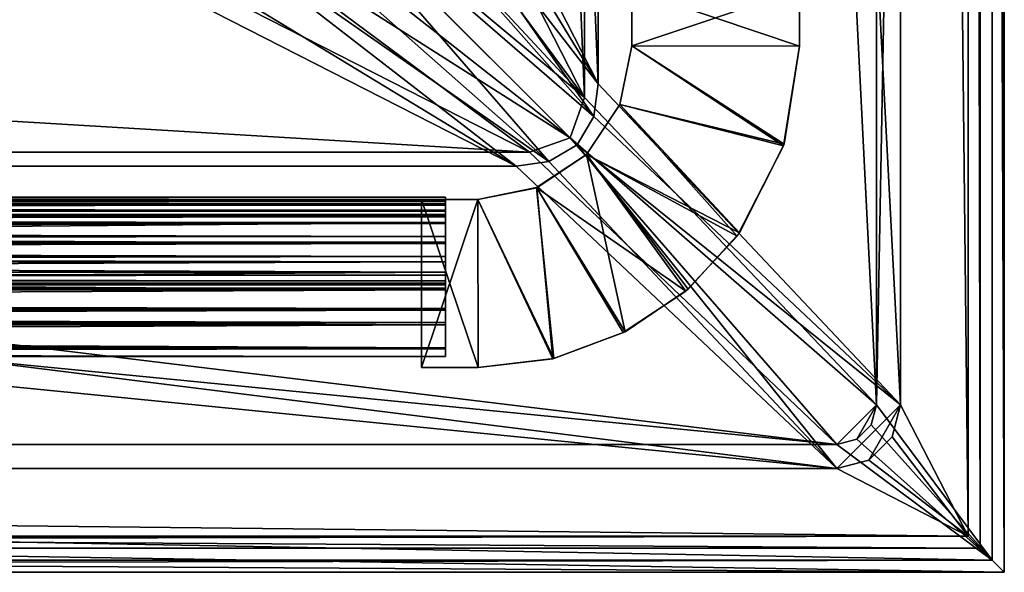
# Model space of a CAD drawing. Header units: metres. Extents: x 0 to 804, y -808 to 0.
# Tile 36 of 105: x 681 to 804, y -804 to -735. Entities that reach past the tile are written whole.
import ezdxf

# ---------------------------------------------------------------- set-up
doc = ezdxf.new("R2010")
doc.units = ezdxf.units.M

msp = doc.modelspace()

# ---------------------------------------------------------------- linework, layer by layer
at = {"layer": 'None012'}
for points in [[(734.166931, -757.62915, 2059.741455), (734.166931, -757.134216, 2058.244873), (76.706596, -757.62915, 2059.741455)], [(734.166931, -757.134216, 2058.244873), (76.706596, -757.134216, 2058.244873), (76.706596, -757.62915, 2059.741455)], [(734.166931, -757.134216, 2058.244873), (734.166931, -757.928223, 2057.706299), (76.706596, -757.134216, 2058.244873)], [(734.166931, -757.928223, 2057.706299), (76.706596, -757.928223, 2057.706299), (76.706596, -757.134216, 2058.244873)], [(76.706596, -757.450256, 166.680649), (76.706596, -757.134216, 167.874451), (734.166931, -757.62915, 166.377975)], [(76.706596, -757.134216, 167.874451), (734.166931, -757.134216, 167.874451), (734.166931, -757.62915, 166.377975)], [(76.706596, -757.134216, 167.874451), (76.706596, -757.928223, 168.413025), (734.166931, -757.134216, 167.874451)], [(76.706596, -757.928223, 168.413025), (734.166931, -757.928223, 168.413025), (734.166931, -757.134216, 167.874451)], [(734.166931, -757.928467, 2038.013062), (734.166931, -757.134399, 2037.474731), (76.706596, -757.928772, 2038.013062)], [(76.706596, -757.928772, 2038.013062), (734.166931, -757.134399, 2037.474731), (76.706596, -757.134399, 2037.474854)], [(734.166931, -757.134399, 2037.474731), (734.166931, -757.450378, 2036.28064), (76.706596, -757.134399, 2037.474854)], [(76.706596, -757.134399, 2037.474854), (734.166931, -757.450378, 2036.28064), (76.706596, -757.450378, 2036.28064)], [(76.706596, -757.928467, 188.106323), (76.706596, -757.134399, 188.644684), (734.166931, -757.928467, 188.106323)], [(734.166931, -757.928467, 188.106323), (76.706596, -757.134399, 188.644684), (734.166931, -757.134399, 188.644684)], [(76.706596, -757.134399, 188.644684), (76.706596, -757.625854, 190.123825), (734.166931, -757.134399, 188.644684)], [(734.166931, -757.134399, 188.644684), (76.706596, -757.625854, 190.123825), (734.166931, -757.450378, 189.838791)], [(76.706596, -758.126831, 163.555466), (76.706596, -757.450256, 166.680649), (734.166931, -757.62915, 166.377975)], [(734.166931, -759.395203, 2034.28894), (76.706596, -758.977234, 2034.404419), (734.166931, -757.450378, 2036.28064)], [(76.706596, -758.977234, 2034.404419), (76.706596, -757.450378, 2036.28064), (734.166931, -757.450378, 2036.28064)], [(76.706596, -757.625854, 190.123825), (76.706596, -759.395203, 191.83049), (734.166931, -757.450378, 189.838791)], [(76.706596, -759.395203, 191.83049), (734.166931, -759.395203, 191.83049), (734.166931, -757.450378, 189.838791)], [(734.166931, -758.126831, 2062.563965), (734.166931, -757.62915, 2059.741455), (76.706596, -758.126831, 2062.563965)], [(734.166931, -757.62915, 2059.741455), (76.706596, -757.62915, 2059.741455), (76.706596, -758.126831, 2062.563965)], [(734.166931, -758.126831, 163.555466), (76.706596, -758.126831, 163.555466), (734.166931, -757.62915, 166.377975)], [(734.166931, -757.928223, 2057.706299), (734.166931, -758.848694, 2057.977051), (76.706596, -757.928223, 2057.706299)], [(734.166931, -758.848694, 2057.977051), (76.706596, -758.848694, 2057.977051), (76.706596, -757.928223, 2057.706299)], [(76.706596, -757.928223, 168.413025), (76.706596, -758.848694, 168.142456), (734.166931, -757.928223, 168.413025)], [(76.706596, -758.848694, 168.142456), (734.166931, -758.848694, 168.142456), (734.166931, -757.928223, 168.413025)], [(734.166931, -758.848877, 2037.74231), (734.166931, -757.928467, 2038.013062), (76.706596, -758.849182, 2037.742065)], [(76.706596, -758.849182, 2037.742065), (734.166931, -757.928467, 2038.013062), (76.706596, -757.928772, 2038.013062)], [(734.166931, -758.848877, 188.377106), (76.706596, -758.848877, 188.377106), (76.706596, -757.928467, 188.106323)], [(734.166931, -758.848877, 188.377106), (76.706596, -757.928467, 188.106323), (734.166931, -757.928467, 188.106323)], [(76.706596, -758.126831, 2062.563965), (76.706596, -758.773376, 2063.055176), (734.166931, -758.126831, 2062.563965)], [(76.706596, -758.773376, 2063.055176), (734.166931, -758.773376, 2063.055176), (734.166931, -758.126831, 2062.563965)], [(734.166931, -758.126831, 163.555466), (734.166931, -758.773376, 163.064209), (76.706596, -758.126831, 163.555466)], [(734.166931, -758.773376, 163.064209), (76.706596, -758.773376, 163.064209), (76.706596, -758.126831, 163.555466)], [(734.166931, -757.928223, 2057.706299), (734.166931, -757.134216, 2058.244873), (734.166931, -757.62915, 2059.741455)], [(734.166931, -757.62915, 166.377975), (734.166931, -757.134216, 167.874451), (734.166931, -757.928223, 168.413025)], [(734.166931, -757.450378, 2036.28064), (734.166931, -757.134399, 2037.474731), (734.166931, -757.928467, 2038.013062)], [(734.166931, -757.450378, 189.838791), (734.166931, -757.928467, 188.106323), (734.166931, -757.134399, 188.644684)], [(734.166931, -759.395203, 2034.28894), (734.166931, -757.450378, 2036.28064), (734.166931, -758.881165, 2036.011597)], [(734.166931, -757.450378, 2036.28064), (734.166931, -757.928467, 2038.013062), (734.166931, -758.881165, 2036.011597)], [(734.166931, -759.395203, 191.83049), (734.166931, -758.881165, 190.107834), (734.166931, -757.450378, 189.838791)], [(734.166931, -758.881165, 190.107834), (734.166931, -757.928467, 188.106323), (734.166931, -757.450378, 189.838791)], [(734.166931, -757.928223, 2057.706299), (734.166931, -757.62915, 2059.741455), (734.166931, -758.911865, 2059.210449)], [(734.166931, -758.911865, 2059.210449), (734.166931, -757.62915, 2059.741455), (734.166931, -758.126831, 2062.563965)], [(734.166931, -758.126831, 163.555466), (734.166931, -757.62915, 166.377975), (734.166931, -758.911865, 166.908859)], [(734.166931, -758.911865, 166.908859), (734.166931, -757.62915, 166.377975), (734.166931, -757.928223, 168.413025)], [(734.166931, -758.848694, 2057.977051), (734.166931, -757.928223, 2057.706299), (734.166931, -758.911865, 2059.210449)], [(734.166931, -757.928223, 168.413025), (734.166931, -758.848694, 168.142456), (734.166931, -758.911865, 166.908859)], [(734.166931, -758.881165, 2036.011597), (734.166931, -757.928467, 2038.013062), (734.166931, -758.848877, 2037.74231)], [(734.166931, -758.881165, 190.107834), (734.166931, -758.848877, 188.377106), (734.166931, -757.928467, 188.106323)], [(734.166931, -758.126831, 2062.563965), (734.166931, -758.773376, 2063.055176), (734.166931, -758.911865, 2059.210449)], [(734.166931, -759.317688, 163.666733), (734.166931, -758.126831, 163.555466), (734.166931, -759.603638, 165.87059)], [(734.166931, -759.603638, 165.87059), (734.166931, -758.126831, 163.555466), (734.166931, -758.911865, 166.908859)], [(734.166931, -759.317688, 163.666733), (734.166931, -758.773376, 163.064209), (734.166931, -758.126831, 163.555466)], [(76.706596, -758.773376, 2063.055176), (76.706596, -758.977234, 2063.059814), (734.166931, -758.773376, 2063.055176)], [(76.706596, -758.977234, 2063.059814), (734.166931, -759.317688, 2062.452637), (734.166931, -758.773376, 2063.055176)], [(76.706596, -758.773376, 163.064209), (734.166931, -758.773376, 163.064209), (76.706596, -758.977234, 163.119003)], [(734.166931, -758.773376, 163.064209), (734.166931, -759.317688, 163.666733), (76.706596, -758.977234, 163.119003)], [(734.166931, -758.848694, 2057.977051), (734.166931, -758.911865, 2059.210449), (76.706596, -758.848694, 2057.977051)], [(734.166931, -758.911865, 2059.210449), (76.706596, -758.977234, 2058.175293), (76.706596, -758.848694, 2057.977051)], [(76.706596, -758.848694, 168.142456), (76.706596, -758.977234, 167.944183), (734.166931, -758.848694, 168.142456)], [(76.706596, -758.977234, 167.944183), (76.706596, -758.977234, 166.25499), (734.166931, -758.848694, 168.142456)], [(734.166931, -758.848694, 168.142456), (76.706596, -758.977234, 166.25499), (734.166931, -758.911865, 166.908859)], [(734.166931, -758.881165, 2036.011597), (734.166931, -758.848877, 2037.74231), (76.706596, -758.977234, 2035.85498)], [(734.166931, -758.848877, 2037.74231), (76.706596, -758.977234, 2037.544434), (76.706596, -758.977234, 2035.85498)], [(76.706596, -758.977234, 2037.544434), (734.166931, -758.848877, 2037.74231), (76.706596, -758.849182, 2037.742065)], [(350.67746, -758.911865, 189.610458), (76.706596, -758.848877, 188.377106), (734.166931, -758.848877, 188.377106)], [(734.166931, -758.881165, 2036.011597), (76.706596, -758.977234, 2035.85498), (734.166931, -759.603638, 2035.470703)], [(734.166931, -758.881165, 190.107834), (734.166931, -759.603638, 190.648727), (76.706596, -758.977234, 189.423004)], [(734.166931, -758.881165, 190.107834), (76.706596, -758.977234, 189.423004), (350.67746, -758.911865, 189.610458)], [(734.166931, -758.911865, 2059.210449), (734.166931, -759.603638, 2060.248779), (76.706596, -758.977234, 2059.022949)], [(734.166931, -758.911865, 2059.210449), (76.706596, -758.977234, 2059.022949), (76.706596, -758.977234, 2058.175293)], [(734.166931, -758.911865, 166.908859), (76.706596, -758.977234, 166.25499), (734.166931, -759.603638, 165.87059)], [(76.706596, -762.924561, 2033.666626), (76.706596, -758.977234, 2034.404419), (734.166931, -759.395203, 2034.28894)], [(76.706596, -758.977234, 2035.85498), (76.706596, -759.603638, 2035.470703), (734.166931, -759.603638, 2035.470703)], [(734.166931, -759.603638, 2060.248779), (76.706596, -759.603638, 2060.248779), (76.706596, -758.977234, 2059.022949)], [(76.706596, -758.977234, 2063.059814), (76.706596, -759.317688, 2062.452637), (734.166931, -759.317688, 2062.452637)], [(76.706596, -758.977234, 163.119003), (734.166931, -759.317688, 163.666733), (76.706596, -759.317688, 163.666733)], [(76.706596, -758.977234, 166.25499), (76.706596, -759.603638, 165.87059), (734.166931, -759.603638, 165.87059)], [(734.166931, -759.603638, 190.648727), (76.706596, -759.603638, 190.648727), (76.706596, -758.977234, 189.423004)], [(734.166931, -759.607605, 2061.739258), (734.166931, -759.317688, 2062.452637), (76.706596, -759.607605, 2061.739258)], [(734.166931, -759.317688, 2062.452637), (76.706596, -759.317688, 2062.452637), (76.706596, -759.607605, 2061.739258)], [(76.706596, -759.607605, 164.380203), (76.706596, -759.317688, 163.666733), (734.166931, -759.607605, 164.380203)], [(76.706596, -759.317688, 163.666733), (734.166931, -759.317688, 163.666733), (734.166931, -759.607605, 164.380203)], [(734.166931, -762.924561, 2033.666626), (76.706596, -762.924561, 2033.666626), (734.166931, -759.395203, 2034.28894)], [(734.166931, -759.395203, 191.83049), (76.706596, -759.395203, 191.83049), (734.166931, -762.924561, 192.452805)], [(76.706596, -759.395203, 191.83049), (76.706596, -762.924561, 192.452805), (734.166931, -762.924561, 192.452805)], [(734.166931, -758.881165, 190.107834), (350.67746, -758.911865, 189.610458), (734.166931, -758.848877, 188.377106)], [(734.166931, -758.911865, 2059.210449), (734.166931, -758.773376, 2063.055176), (734.166931, -759.317688, 2062.452637)], [(734.166931, -759.395203, 2034.28894), (734.166931, -758.881165, 2036.011597), (734.166931, -759.603638, 2035.470703)], [(734.166931, -759.603638, 190.648727), (734.166931, -758.881165, 190.107834), (734.166931, -759.395203, 191.83049)], [(734.166931, -759.603638, 2060.248779), (734.166931, -758.911865, 2059.210449), (734.166931, -759.607605, 2061.739258)], [(734.166931, -759.607605, 2061.739258), (734.166931, -758.911865, 2059.210449), (734.166931, -759.317688, 2062.452637)], [(734.166931, -759.607605, 164.380203), (734.166931, -759.317688, 163.666733), (734.166931, -759.603638, 165.87059)], [(734.166931, -762.924561, 2033.666626), (734.166931, -759.395203, 2034.28894), (734.166931, -760.429932, 2035.324951)], [(734.166931, -760.429932, 2035.324951), (734.166931, -759.395203, 2034.28894), (734.166931, -759.603638, 2035.470703)], [(734.166931, -760.429932, 190.794479), (734.166931, -759.395203, 191.83049), (734.166931, -762.924561, 192.452805)], [(734.166931, -760.429932, 190.794479), (734.166931, -759.603638, 190.648727), (734.166931, -759.395203, 191.83049)], [(734.166931, -759.603638, 2035.470703), (76.706596, -759.603638, 2035.470703), (734.166931, -760.429932, 2035.324951)], [(76.706596, -759.603638, 2035.470703), (76.706596, -760.429932, 2035.324951), (734.166931, -760.429932, 2035.324951)], [(734.166931, -760.429932, 2060.394531), (76.706596, -760.429932, 2060.394531), (734.166931, -759.603638, 2060.248779)], [(76.706596, -760.429932, 2060.394531), (76.706596, -759.603638, 2060.248779), (734.166931, -759.603638, 2060.248779)], [(734.166931, -759.603638, 165.87059), (76.706596, -759.603638, 165.87059), (734.166931, -760.429932, 165.724899)], [(76.706596, -759.603638, 165.87059), (76.706596, -760.429932, 165.724899), (734.166931, -760.429932, 165.724899)], [(76.706596, -760.429932, 190.794479), (76.706596, -759.603638, 190.648727), (734.166931, -760.429932, 190.794479)], [(76.706596, -759.603638, 190.648727), (734.166931, -759.603638, 190.648727), (734.166931, -760.429932, 190.794479)], [(734.166931, -760.317627, 2061.440918), (734.166931, -759.607605, 2061.739258), (76.706596, -760.317627, 2061.440918)], [(734.166931, -759.607605, 2061.739258), (76.706596, -759.607605, 2061.739258), (76.706596, -760.317627, 2061.440918)], [(76.706596, -760.317627, 164.678574), (76.706596, -759.607605, 164.380203), (734.166931, -760.317627, 164.678574)], [(76.706596, -759.607605, 164.380203), (734.166931, -759.607605, 164.380203), (734.166931, -760.317627, 164.678574)], [(76.706596, -760.317627, 2061.440918), (76.706596, -766.16394, 2061.440918), (734.166931, -760.317627, 2061.440918)], [(76.706596, -766.16394, 2061.440918), (734.166931, -766.911072, 2061.440918), (734.166931, -760.317627, 2061.440918)], [(76.706596, -760.317627, 164.678574), (734.166931, -760.317627, 164.678574), (76.706596, -766.16394, 164.678574)], [(734.166931, -760.317627, 164.678574), (734.166931, -766.911072, 164.678574), (76.706596, -766.16394, 164.678574)], [(734.166931, -762.061462, 2035.764038), (734.166931, -760.429932, 2035.324951), (76.706596, -762.061462, 2035.764038)], [(734.166931, -760.429932, 2035.324951), (76.706596, -760.429932, 2035.324951), (76.706596, -762.061462, 2035.764038)], [(734.166931, -760.429932, 2060.394531), (734.166931, -762.061584, 2059.955322), (76.706596, -760.429932, 2060.394531)], [(734.166931, -762.061584, 2059.955322), (76.706596, -762.061584, 2059.955322), (76.706596, -760.429932, 2060.394531)], [(76.706596, -760.429932, 165.724899), (76.706596, -762.061584, 166.164032), (734.166931, -760.429932, 165.724899)], [(76.706596, -762.061584, 166.164032), (734.166931, -762.061584, 166.164032), (734.166931, -760.429932, 165.724899)], [(76.706596, -762.061462, 190.355423), (76.706596, -760.429932, 190.794479), (734.166931, -762.061462, 190.355423)], [(76.706596, -760.429932, 190.794479), (734.166931, -760.429932, 190.794479), (734.166931, -762.061462, 190.355423)], [(734.166931, -760.317627, 2061.440918), (734.166931, -760.429932, 2060.394531), (734.166931, -759.603638, 2060.248779)], [(734.166931, -760.317627, 2061.440918), (734.166931, -759.603638, 2060.248779), (734.166931, -759.607605, 2061.739258)], [(734.166931, -759.607605, 164.380203), (734.166931, -759.603638, 165.87059), (734.166931, -760.317627, 164.678574)], [(734.166931, -759.603638, 165.87059), (734.166931, -760.429932, 165.724899), (734.166931, -760.317627, 164.678574)], [(734.166931, -766.911072, 2061.440918), (734.166931, -762.061584, 2059.955322), (734.166931, -760.317627, 2061.440918)], [(734.166931, -762.061584, 2059.955322), (734.166931, -760.429932, 2060.394531), (734.166931, -760.317627, 2061.440918)], [(734.166931, -760.317627, 164.678574), (734.166931, -760.429932, 165.724899), (734.166931, -762.061584, 166.164032)], [(734.166931, -760.317627, 164.678574), (734.166931, -762.061584, 166.164032), (734.166931, -766.911072, 164.678574)], [(734.166931, -762.061462, 2035.764038), (734.166931, -762.924561, 2033.666626), (734.166931, -760.429932, 2035.324951)], [(734.166931, -762.061462, 190.355423), (734.166931, -760.429932, 190.794479), (734.166931, -762.924561, 192.452805)], [(734.166931, -762.777283, 2037.294556), (734.166931, -762.061462, 2035.764038), (76.706596, -762.777283, 2037.294556)], [(734.166931, -762.061462, 2035.764038), (76.706596, -762.061462, 2035.764038), (76.706596, -762.777283, 2037.294556)], [(76.706596, -762.777283, 188.824814), (76.706596, -762.061462, 190.355423), (734.166931, -762.777283, 188.824814)], [(76.706596, -762.061462, 190.355423), (734.166931, -762.061462, 190.355423), (734.166931, -762.777283, 188.824814)], [(734.166931, -762.061584, 2059.955322), (734.166931, -762.777283, 2058.424805), (76.706596, -762.061584, 2059.955322)], [(734.166931, -762.777283, 2058.424805), (76.706596, -762.777283, 2058.424805), (76.706596, -762.061584, 2059.955322)], [(76.706596, -762.061584, 166.164032), (76.706596, -762.777283, 167.694504), (734.166931, -762.061584, 166.164032)], [(76.706596, -762.777283, 167.694504), (734.166931, -762.777283, 167.694504), (734.166931, -762.061584, 166.164032)], [(734.166931, -762.777283, 2058.424805), (734.166931, -762.777283, 2037.294556), (76.706596, -762.777283, 2058.424805)], [(734.166931, -762.777283, 2037.294556), (76.706596, -762.777283, 2037.294556), (76.706596, -762.777283, 2058.424805)], [(734.166931, -762.777283, 167.694504), (76.706596, -762.777283, 167.694504), (734.166931, -762.777283, 188.824814)], [(76.706596, -762.777283, 167.694504), (76.706596, -762.777283, 188.824814), (734.166931, -762.777283, 188.824814)], [(76.706596, -764.577271, 2031.696899), (76.706596, -762.924561, 2033.666626), (734.166931, -764.577271, 2031.696899)], [(76.706596, -762.924561, 2033.666626), (734.166931, -762.924561, 2033.666626), (734.166931, -764.577271, 2031.696899)], [(76.706596, -762.924561, 192.452805), (76.706596, -764.577271, 194.42247), (734.166931, -762.924561, 192.452805)], [(76.706596, -764.577271, 194.42247), (734.166931, -764.577271, 194.42247), (734.166931, -762.924561, 192.452805)], [(734.166931, -762.924561, 2033.666626), (734.166931, -762.061462, 2035.764038), (734.166931, -762.777283, 2037.294556)], [(734.166931, -762.061462, 190.355423), (734.166931, -762.924561, 192.452805), (734.166931, -762.777283, 188.824814)], [(734.166931, -762.777283, 2058.424805), (734.166931, -762.061584, 2059.955322), (734.166931, -766.911072, 2061.440918)], [(734.166931, -762.061584, 166.164032), (734.166931, -762.777283, 167.694504), (734.166931, -766.911072, 164.678574)], [(734.166931, -762.777283, 2037.294556), (734.166931, -762.777283, 2058.424805), (734.166931, -766.911072, 2061.440918)], [(734.166931, -762.777283, 2037.294556), (734.166931, -766.911072, 2061.440918), (734.166931, -764.577271, 2031.696899)], [(734.166931, -764.577271, 2031.696899), (734.166931, -762.924561, 2033.666626), (734.166931, -762.777283, 2037.294556)], [(734.166931, -766.911072, 164.678574), (734.166931, -762.777283, 167.694504), (734.166931, -762.777283, 188.824814)], [(734.166931, -762.924561, 192.452805), (734.166931, -764.577271, 194.42247), (734.166931, -762.777283, 188.824814)], [(734.166931, -762.777283, 188.824814), (734.166931, -764.577271, 194.42247), (734.166931, -776.120361, 175.846878)], [(734.166931, -776.120361, 175.846878), (734.166931, -773.114197, 166.107712), (734.166931, -762.777283, 188.824814)], [(734.166931, -773.114197, 166.107712), (734.166931, -767.621033, 164.380234), (734.166931, -762.777283, 188.824814)], [(734.166931, -762.777283, 188.824814), (734.166931, -767.621033, 164.380234), (734.166931, -766.911072, 164.678574)], [(734.166931, -764.577271, 2031.696899), (403.899353, -764.577271, 2030.059692), (76.706596, -764.577271, 2031.696899)], [(76.706596, -764.577271, 194.42247), (403.899353, -764.577271, 196.059692), (734.166931, -764.577271, 194.42247)], [(734.166931, -766.535828, 2018.904175), (403.080902, -766.533386, 2018.90625), (403.688232, -765.242126, 2021.15686)], [(403.688232, -765.242126, 204.962509), (403.080902, -766.533386, 207.213135), (734.166931, -765.242126, 204.962509)], [(403.080902, -766.533386, 207.213135), (734.166931, -766.535828, 207.215256), (734.166931, -765.242126, 204.962509)], [(734.166931, -765.242126, 2021.15686), (403.688232, -765.242126, 2021.15686), (734.166931, -764.577271, 2024.656494)], [(403.688232, -765.242126, 2021.15686), (403.894318, -764.595825, 2024.464722), (734.166931, -764.577271, 2024.656494)], [(403.899353, -764.577271, 201.462875), (403.688232, -765.242126, 204.962509), (734.166931, -765.242126, 204.962509)], [(734.166931, -765.242126, 2021.15686), (734.166931, -766.535828, 2018.904175), (403.688232, -765.242126, 2021.15686)], [(734.166931, -764.577271, 2024.656494), (403.894318, -764.595825, 2024.464722), (403.899353, -764.577271, 2030.059692)], [(734.166931, -764.577271, 2031.696899), (734.166931, -764.577271, 2024.656494), (403.899353, -764.577271, 2030.059692)], [(403.899353, -764.577271, 196.059692), (734.166931, -764.577271, 201.462875), (734.166931, -764.577271, 194.42247)], [(403.899353, -764.577271, 196.059692), (403.899353, -764.577271, 201.462875), (734.166931, -764.577271, 201.462875)], [(734.166931, -764.577271, 201.462875), (403.899353, -764.577271, 201.462875), (734.166931, -765.242126, 204.962509)], [(734.166931, -766.911072, 2061.440918), (734.166931, -767.621033, 2061.739258), (734.166931, -764.577271, 2031.696899)], [(734.166931, -764.577271, 2031.696899), (734.166931, -767.621033, 2061.739258), (734.166931, -773.114197, 2060.011719)], [(734.166931, -773.114197, 2060.011719), (734.166931, -776.120361, 2050.272461), (734.166931, -764.577271, 2031.696899)], [(734.166931, -776.120361, 2050.272461), (734.166931, -777.072571, 2040.130859), (734.166931, -764.577271, 2031.696899)], [(734.166931, -764.577271, 2031.696899), (734.166931, -777.072571, 2040.130859), (734.166931, -775.973938, 2030.003906)], [(734.166931, -775.973938, 2030.003906), (734.166931, -772.827515, 2020.309326), (734.166931, -764.577271, 2031.696899)], [(734.166931, -772.827515, 2020.309326), (734.166931, -771.068848, 2018.397705), (734.166931, -764.577271, 2031.696899)], [(734.166931, -764.577271, 2031.696899), (734.166931, -771.068848, 2018.397705), (734.166931, -768.724854, 2017.956909)], [(734.166931, -764.577271, 2031.696899), (734.166931, -768.724854, 2017.956909), (734.166931, -764.577271, 2024.656494)], [(734.166931, -768.724854, 2017.956909), (734.166931, -766.535828, 2018.904175), (734.166931, -764.577271, 2024.656494)], [(734.166931, -764.577271, 2024.656494), (734.166931, -766.535828, 2018.904175), (734.166931, -765.242126, 2021.15686)], [(734.166931, -764.577271, 194.42247), (734.166931, -777.072571, 185.988586), (734.166931, -776.120361, 175.846878)], [(734.166931, -765.242126, 204.962509), (734.166931, -766.535828, 207.215256), (734.166931, -764.577271, 201.462875)], [(734.166931, -766.535828, 207.215256), (734.166931, -768.724854, 208.162506), (734.166931, -764.577271, 201.462875)], [(734.166931, -764.577271, 201.462875), (734.166931, -768.724854, 208.162506), (734.166931, -764.577271, 194.42247)], [(734.166931, -768.724854, 208.162506), (734.166931, -771.068848, 207.721634), (734.166931, -764.577271, 194.42247)], [(734.166931, -764.577271, 194.42247), (734.166931, -771.068848, 207.721634), (734.166931, -772.827515, 205.810043)], [(734.166931, -772.827515, 205.810043), (734.166931, -775.973938, 196.115448), (734.166931, -764.577271, 194.42247)], [(734.166931, -775.973938, 196.115448), (734.166931, -777.072571, 185.988586), (734.166931, -764.577271, 194.42247)], [(76.706596, -766.16394, 2061.440918), (76.706596, -766.911072, 2061.440918), (734.166931, -766.911072, 2061.440918)], [(76.706596, -766.16394, 164.678574), (734.166931, -766.911072, 164.678574), (76.706596, -766.911072, 164.678574)], [(734.166931, -767.621033, 2061.739258), (734.166931, -766.911072, 2061.440918), (76.706596, -767.621033, 2061.739258)], [(734.166931, -766.911072, 2061.440918), (76.706596, -766.911072, 2061.440918), (76.706596, -767.621033, 2061.739258)], [(76.706596, -767.621399, 164.379883), (76.706596, -766.911072, 164.678574), (734.166931, -767.621033, 164.380234)], [(76.706596, -766.911072, 164.678574), (734.166931, -766.911072, 164.678574), (734.166931, -767.621033, 164.380234)], [(734.166931, -768.724854, 2017.956909), (401.195282, -768.729919, 2017.956299), (403.080902, -766.533386, 2018.90625)], [(403.080902, -766.533386, 207.213135), (401.195282, -768.729919, 208.163086), (734.166931, -766.535828, 207.215256)], [(401.195282, -768.729919, 208.163086), (734.166931, -768.724854, 208.162506), (734.166931, -766.535828, 207.215256)], [(734.166931, -766.535828, 2018.904175), (734.166931, -768.724854, 2017.956909), (403.080902, -766.533386, 2018.90625)], [(734.166931, -767.911011, 2062.452637), (734.166931, -767.621033, 2061.739258), (76.706596, -767.911011, 2062.452637)], [(734.166931, -767.621033, 2061.739258), (76.706596, -767.621033, 2061.739258), (76.706596, -767.911011, 2062.452637)], [(76.706596, -767.621399, 164.379883), (734.166931, -767.621033, 164.380234), (734.166931, -767.911011, 163.666733)], [(76.706596, -767.911011, 163.666733), (76.706596, -767.621399, 164.379883), (734.166931, -767.911011, 163.666733)], [(734.166931, -768.0849, 2062.880859), (734.166931, -767.911011, 2062.452637), (76.706596, -768.085205, 2062.881104)], [(734.166931, -767.911011, 2062.452637), (76.706596, -767.911011, 2062.452637), (76.706596, -768.085205, 2062.881104)], [(76.706596, -768.0849, 163.238586), (76.706596, -767.911011, 163.666733), (734.166931, -768.0849, 163.238586)], [(76.706596, -767.911011, 163.666733), (734.166931, -767.911011, 163.666733), (734.166931, -768.0849, 163.238586)], [(734.166931, -768.510925, 2063.059814), (734.166931, -768.0849, 2062.880859), (76.706596, -768.510925, 2063.059814)], [(734.166931, -768.0849, 2062.880859), (76.706596, -768.085205, 2062.881104), (76.706596, -768.510925, 2063.059814)], [(76.706596, -768.510925, 163.059677), (76.706596, -768.0849, 163.238586), (734.166931, -768.510925, 163.059677)], [(76.706596, -768.0849, 163.238586), (734.166931, -768.0849, 163.238586), (734.166931, -768.510925, 163.059677)], [(734.166931, -767.621033, 2061.739258), (734.166931, -771.269714, 2062.226074), (734.166931, -773.114197, 2060.011719)], [(734.166931, -771.269714, 2062.226074), (734.166931, -767.621033, 2061.739258), (734.166931, -768.510925, 2063.059814)], [(734.166931, -767.621033, 2061.739258), (734.166931, -767.911011, 2062.452637), (734.166931, -768.510925, 2063.059814)], [(734.166931, -773.114197, 166.107712), (734.166931, -771.269714, 163.893341), (734.166931, -767.621033, 164.380234)], [(734.166931, -771.269714, 163.893341), (734.166931, -768.510925, 163.059677), (734.166931, -767.621033, 164.380234)], [(734.166931, -767.621033, 164.380234), (734.166931, -768.510925, 163.059677), (734.166931, -767.911011, 163.666733)], [(734.166931, -768.510925, 2063.059814), (734.166931, -767.911011, 2062.452637), (734.166931, -768.0849, 2062.880859)], [(734.166931, -768.510925, 163.059677), (734.166931, -768.0849, 163.238586), (734.166931, -767.911011, 163.666733)], [(734.166931, -771.269714, 2062.226074), (734.166931, -768.510925, 2063.059814), (76.706596, -771.269714, 2062.226074)], [(734.166931, -768.510925, 2063.059814), (76.706596, -768.510925, 2063.059814), (76.706596, -771.269714, 2062.226074)], [(76.706596, -771.269714, 163.893341), (76.706596, -768.510925, 163.059677), (734.166931, -771.269714, 163.893341)], [(76.706596, -768.510925, 163.059677), (734.166931, -768.510925, 163.059677), (734.166931, -771.269714, 163.893341)], [(401.195282, -768.729919, 2017.956299), (734.166931, -768.724854, 2017.956909), (397.9039, -770.324707, 2018.093994)], [(734.166931, -768.724854, 2017.956909), (734.166931, -771.068848, 2018.397705), (397.9039, -770.324707, 2018.093994)], [(401.195282, -768.729919, 208.163086), (397.9039, -770.324707, 208.025375), (734.166931, -768.724854, 208.162506)], [(397.9039, -770.324707, 208.025375), (734.166931, -771.068848, 207.721634), (734.166931, -768.724854, 208.162506)], [(397.9039, -770.324707, 2018.093994), (734.166931, -771.068848, 2018.397705), (390.302429, -770.849243, 2018.289185)], [(397.9039, -770.324707, 208.025375), (390.302429, -770.849243, 207.830261), (734.166931, -771.068848, 207.721634)], [(734.166931, -771.068848, 2018.397705), (76.706596, -771.068665, 2018.397705), (390.302429, -770.849243, 2018.289185)], [(390.302429, -770.849243, 207.830261), (76.706596, -771.068665, 207.721741), (734.166931, -771.068848, 207.721634)], [(734.166931, -771.068848, 2018.397705), (734.166931, -772.827515, 2020.309326), (76.706596, -771.068665, 2018.397705)], [(734.166931, -772.827515, 2020.309326), (76.706596, -772.827515, 2020.309326), (76.706596, -771.068665, 2018.397705)], [(734.166931, -771.068848, 207.721634), (76.706596, -771.068665, 207.721741), (76.706596, -772.827515, 205.810043)], [(76.706596, -772.827515, 205.810043), (734.166931, -772.827515, 205.810043), (734.166931, -771.068848, 207.721634)], [(734.166931, -773.114197, 2060.011719), (734.166931, -771.269714, 2062.226074), (76.706596, -773.114197, 2060.011719)], [(734.166931, -771.269714, 2062.226074), (76.706596, -771.269714, 2062.226074), (76.706596, -773.114197, 2060.011719)], [(76.706596, -773.114197, 166.107712), (76.706596, -771.269714, 163.893341), (734.166931, -773.114197, 166.107712)], [(76.706596, -771.269714, 163.893341), (734.166931, -771.269714, 163.893341), (734.166931, -773.114197, 166.107712)], [(734.166931, -772.827515, 2020.309326), (734.166931, -775.973938, 2030.003906), (76.706596, -772.827515, 2020.309326)], [(734.166931, -775.973938, 2030.003906), (76.706596, -775.973755, 2030.003174), (76.706596, -772.827515, 2020.309326)], [(76.706596, -772.827515, 205.810043), (76.706596, -775.973755, 196.11618), (734.166931, -772.827515, 205.810043)], [(76.706596, -775.973755, 196.11618), (734.166931, -775.973938, 196.115448), (734.166931, -772.827515, 205.810043)], [(734.166931, -776.120361, 2050.272461), (734.166931, -773.114197, 2060.011719), (76.706596, -776.120422, 2050.272217)], [(734.166931, -773.114197, 2060.011719), (76.706596, -773.114197, 2060.011719), (76.706596, -776.120422, 2050.272217)], [(76.706596, -776.120422, 175.847122), (76.706596, -773.114197, 166.107712), (734.166931, -776.120361, 175.846878)], [(76.706596, -773.114197, 166.107712), (734.166931, -773.114197, 166.107712), (734.166931, -776.120361, 175.846878)], [(734.166931, -775.973938, 2030.003906), (734.166931, -777.072571, 2040.130859), (76.706596, -775.973755, 2030.003174)], [(734.166931, -777.072571, 2040.130859), (76.706596, -777.072571, 2040.130371), (76.706596, -775.973755, 2030.003174)], [(76.706596, -775.973755, 196.11618), (76.706596, -777.072571, 185.98909), (734.166931, -775.973938, 196.115448)], [(76.706596, -777.072571, 185.98909), (734.166931, -777.072571, 185.988586), (734.166931, -775.973938, 196.115448)], [(734.166931, -777.072571, 2040.130859), (734.166931, -776.120361, 2050.272461), (76.706596, -777.072571, 2040.130371)], [(734.166931, -776.120361, 2050.272461), (76.706596, -776.120422, 2050.272217), (76.706596, -777.072571, 2040.130371)], [(76.706596, -776.120422, 175.847122), (734.166931, -776.120361, 175.846878), (734.166931, -777.072571, 185.988586)], [(76.706596, -777.072571, 185.98909), (76.706596, -776.120422, 175.847122), (734.166931, -777.072571, 185.988586)]]:
    msp.add_3dface(points, dxfattribs=at)
at = {"layer": 'None012311'}
for points in [[(804.032654, -804.032166), (801.032532, -3.000114), (804.032654, 0)], [(804.032654, 0), (802.505432, -1.527202, 175), (804.032654, -804.032166)], [(788.071289, -20.921553, 175), (788.071289, -783.110596, 175), (802.505432, -1.527202, 175)], [(802.505432, -1.527202, 175), (788.071289, -783.110596, 175), (802.505432, -802.504944, 175)], [(802.505432, -1.527202, 175), (802.505432, -802.504944, 175), (804.032654, -804.032166)], [(801.032532, -3.000114), (801.032532, -801.032043), (799.531494, -4.501135, 172)], [(801.032532, -801.032043), (801.032532, -3.000114), (804.032654, -804.032166)], [(799.531494, -799.531006, 172), (791.071289, -20.921553, 172), (799.531494, -4.501135, 172)], [(801.032532, -801.032043), (799.531494, -799.531006, 172), (799.531494, -4.501135, 172)], [(788.071289, -20.921553, 163.059708), (751.528076, -59.607479, 163.059708), (788.071289, -783.110596, 163.059708)], [(791.071289, -20.921553, 160.059708), (791.071289, -783.110596, 160.059708), (753.260132, -61.568436, 160.059708)], [(788.071289, -783.110596, 175), (788.071289, -20.921553, 175), (788.071289, -783.110596, 163.059708)], [(788.071289, -20.921553, 175), (788.071289, -20.921553, 163.059708), (788.071289, -783.110596, 163.059708)], [(791.071289, -783.110596, 172), (791.071289, -20.921553, 172), (799.531494, -799.531006, 172)], [(791.071289, -20.921553, 172), (791.071289, -783.110596, 172), (791.071289, -20.921553, 160.059708)], [(791.071289, -783.110596, 172), (791.071289, -783.110596, 160.059708), (791.071289, -20.921553, 160.059708)], [(751.528076, -59.607479, 163.059708), (725.485901, -118.575211, 117.953323), (751.528076, -744.686096, 163.059708)], [(751.528076, -59.607479, 163.059708), (751.528076, -744.686096, 163.059708), (788.071289, -783.110596, 163.059708)], [(753.260132, -61.568436, 160.059708), (753.260132, -742.989197, 160.059708), (727.197449, -120.582596, 114.917824)], [(753.260132, -61.568436, 160.059708), (791.071289, -783.110596, 160.059708), (753.260132, -742.989197, 160.059708)], [(725.485901, -118.575211, 117.953323), (719.802612, -682.522278, 108.109589), (751.528076, -744.686096, 163.059708)], [(753.260132, -742.989197, 160.059708), (721.551147, -680.857727, 105.138191), (727.197449, -120.582596, 114.917824)], [(720.847229, -689.640137, 104.984894), (721.551147, -680.857727, 105.138191), (753.260132, -742.989197, 160.059708)], [(719.802612, -682.522278, 108.109589), (717.164185, -698.333984, 107.833595), (751.528076, -744.686096, 163.059708)], [(718.666748, -698.170349, 104.835991), (720.847229, -689.640137, 104.984894), (753.260132, -742.989197, 160.059708)], [(717.164185, -698.333984, 107.833595), (714.151978, -704.502441, 107.725922), (751.528076, -744.686096, 163.059708)], [(715.388916, -704.885559, 104.718781), (718.666748, -698.170349, 104.835991), (752.694641, -747.078552, 160.059708)], [(718.666748, -698.170349, 104.835991), (753.260132, -742.989197, 160.059708), (752.694641, -747.078552, 160.059708)], [(751.528076, -744.686096, 163.059708), (714.151978, -704.502441, 107.725922), (709.844482, -709.843262, 107.632698)], [(715.388916, -704.885559, 104.718781), (752.694641, -747.078552, 160.059708), (710.700623, -710.69989, 104.617294)], [(709.844482, -709.843262, 107.632698), (704.384338, -714.033386, 107.559563), (749.748657, -749.748291, 163.059708)], [(751.528076, -744.686096, 163.059708), (709.844482, -709.843262, 107.632698), (749.748657, -749.748291, 163.059708)], [(747.078369, -752.694397, 160.059708), (704.75769, -715.259399, 104.537704), (710.700623, -710.69989, 104.617294)], [(752.694641, -747.078552, 160.059708), (750.615906, -750.615845, 160.059708), (710.700623, -710.69989, 104.617294)], [(710.700623, -710.69989, 104.617294), (750.615906, -750.615845, 160.059708), (747.078369, -752.694397, 160.059708)], [(749.748657, -749.748291, 163.059708), (704.384338, -714.033386, 107.559563), (698.137329, -716.931824, 107.508965)], [(697.958496, -718.413086, 104.482658), (704.75769, -715.259399, 104.537704), (747.078369, -752.694397, 160.059708)], [(681.793762, -719.43042, 107.465355), (744.68634, -751.527832, 163.059708), (698.137329, -716.931824, 107.508965)], [(744.68634, -751.527832, 163.059708), (749.748657, -749.748291, 163.059708), (698.137329, -716.931824, 107.508965)], [(689.127808, -720.526489, 104.44577), (697.958496, -718.413086, 104.482658), (742.989441, -753.259888, 160.059708)], [(742.989441, -753.259888, 160.059708), (697.958496, -718.413086, 104.482658), (747.078369, -752.694397, 160.059708)], [(744.68634, -751.527832, 163.059708), (681.793762, -719.43042, 107.465355), (481.549255, -735.750671, 135.73291)], [(481.549255, -735.750671, 135.73291), (681.793762, -719.43042, 107.465355), (481.549255, -727.591248, 121.600327)], [(742.989441, -753.259888, 160.059708), (481.549255, -753.259888, 160.059708), (680.062439, -721.144897, 104.434975)], [(680.062439, -721.144897, 104.434975), (689.127808, -720.526489, 104.44577), (742.989441, -753.259888, 160.059708)], [(481.549255, -751.527832, 163.059708), (744.68634, -751.527832, 163.059708), (481.549255, -735.750671, 135.73291)], [(791.071289, -783.110596, 160.059708), (752.694641, -747.078552, 160.059708), (753.260132, -742.989197, 160.059708)], [(788.071289, -783.110596, 163.059708), (751.528076, -744.686096, 163.059708), (749.748657, -749.748291, 163.059708)], [(750.615906, -750.615845, 160.059708), (752.694641, -747.078552, 160.059708), (791.071289, -783.110596, 160.059708)], [(783.111084, -788.070801, 163.059708), (402.01651, -750.742554, 163.059708), (20.921928, -788.070801, 163.059708)], [(481.549255, -751.527832, 163.059708), (402.01651, -750.742554, 163.059708), (783.111084, -788.070801, 163.059708)], [(783.111084, -788.070801, 163.059708), (749.748657, -749.748291, 163.059708), (744.68634, -751.527832, 163.059708)], [(783.111084, -791.070801, 160.059708), (747.078369, -752.694397, 160.059708), (750.615906, -750.615845, 160.059708)], [(788.071289, -783.110596, 163.059708), (749.748657, -749.748291, 163.059708), (783.111084, -788.070801, 163.059708)], [(791.071289, -783.110596, 160.059708), (783.111084, -791.070801, 160.059708), (750.615906, -750.615845, 160.059708)], [(744.68634, -751.527832, 163.059708), (481.549255, -751.527832, 163.059708), (783.111084, -788.070801, 163.059708)], [(20.921928, -791.070801, 160.059708), (402.01651, -753.259888, 160.059708), (783.111084, -791.070801, 160.059708)], [(402.01651, -753.259888, 160.059708), (481.549255, -753.259888, 160.059708), (783.111084, -791.070801, 160.059708)], [(783.111084, -791.070801, 160.059708), (481.549255, -753.259888, 160.059708), (742.989441, -753.259888, 160.059708)], [(742.989441, -753.259888, 160.059708), (747.078369, -752.694397, 160.059708), (783.111084, -791.070801, 160.059708)], [(785.591187, -787.40625, 163.059708), (788.071289, -783.110596, 163.059708), (783.111084, -788.070801, 163.059708)], [(787.091187, -790.004333, 160.059708), (783.111084, -791.070801, 160.059708), (791.071289, -783.110596, 160.059708)], [(785.591187, -787.40625, 163.059708), (787.406738, -785.590698, 163.059708), (788.071289, -783.110596, 163.059708)], [(790.004822, -787.090698, 160.059708), (787.091187, -790.004333, 160.059708), (791.071289, -783.110596, 160.059708)], [(788.071289, -783.110596, 175), (787.406738, -785.590698, 175), (802.505432, -802.504944, 175)], [(787.406738, -785.590698, 163.059708), (787.406738, -785.590698, 175), (788.071289, -783.110596, 175)], [(788.071289, -783.110596, 175), (788.071289, -783.110596, 163.059708), (787.406738, -785.590698, 163.059708)], [(790.004822, -787.090698, 172), (791.071289, -783.110596, 172), (799.531494, -799.531006, 172)], [(791.071289, -783.110596, 172), (790.004822, -787.090698, 172), (791.071289, -783.110596, 160.059708)], [(790.004822, -787.090698, 172), (790.004822, -787.090698, 160.059708), (791.071289, -783.110596, 160.059708)], [(802.505432, -802.504944, 175), (787.406738, -785.590698, 175), (785.591187, -787.40625, 175)], [(785.591187, -787.40625, 163.059708), (785.591187, -787.40625, 175), (787.406738, -785.590698, 163.059708)], [(785.591187, -787.40625, 175), (787.406738, -785.590698, 175), (787.406738, -785.590698, 163.059708)], [(785.591187, -787.40625, 175), (783.111084, -788.070801, 175), (802.505432, -802.504944, 175)], [(783.111084, -788.070801, 163.059708), (783.111084, -788.070801, 175), (785.591187, -787.40625, 163.059708)], [(783.111084, -788.070801, 175), (785.591187, -787.40625, 175), (785.591187, -787.40625, 163.059708)], [(787.091187, -790.004333, 172), (790.004822, -787.090698, 172), (799.531494, -799.531006, 172)], [(790.004822, -787.090698, 172), (787.091187, -790.004333, 172), (790.004822, -787.090698, 160.059708)], [(787.091187, -790.004333, 172), (787.091187, -790.004333, 160.059708), (790.004822, -787.090698, 160.059708)], [(802.505432, -802.504944, 175), (20.921928, -788.070801, 175), (1.527213, -802.504944, 175)], [(783.111084, -788.070801, 175), (20.921928, -788.070801, 175), (802.505432, -802.504944, 175)], [(783.111084, -788.070801, 175), (783.111084, -788.070801, 163.059708), (20.921928, -788.070801, 175)], [(783.111084, -788.070801, 163.059708), (20.921928, -788.070801, 163.059708), (20.921928, -788.070801, 175)], [(799.531494, -799.531006, 172), (783.111084, -791.070801, 172), (787.091187, -790.004333, 172)], [(787.091187, -790.004333, 172), (783.111084, -791.070801, 172), (787.091187, -790.004333, 160.059708)], [(783.111084, -791.070801, 172), (783.111084, -791.070801, 160.059708), (787.091187, -790.004333, 160.059708)], [(4.501146, -799.531006, 172), (20.921928, -791.070801, 172), (799.531494, -799.531006, 172)], [(20.921928, -791.070801, 172), (783.111084, -791.070801, 172), (799.531494, -799.531006, 172)], [(20.921928, -791.070801, 172), (20.921928, -791.070801, 160.059708), (783.111084, -791.070801, 172)], [(20.921928, -791.070801, 160.059708), (783.111084, -791.070801, 160.059708), (783.111084, -791.070801, 172)], [(4.501146, -799.531006, 172), (799.531494, -799.531006, 172), (187.016327, -799.897583, 130)], [(187.016327, -799.897583, 130), (799.531494, -799.531006, 172), (617.016357, -799.897583, 130)], [(799.531494, -799.531006, 172), (801.032532, -801.032043), (617.016357, -799.897583, 130)], [(617.016357, -799.897583, 130), (801.032532, -801.032043), (617.016357, -801.032043)], [(617.016357, -801.032043), (801.032532, -801.032043), (804.032654, -804.032166)], [(804.032654, -804.032166), (617.016357, -804.032166), (617.016357, -801.032043)], [(617.016357, -802.897644, 130), (802.505432, -802.504944, 175), (1.527213, -802.504944, 175)], [(804.032654, -804.032166), (802.505432, -802.504944, 175), (617.016357, -802.897644, 130)], [(617.016357, -804.032166), (804.032654, -804.032166), (617.016357, -802.897644, 130)]]:
    msp.add_3dface(points, dxfattribs=at)
at = {"layer": 'None012329'}
for points in [[(757.444824, -738.227234, 2064.059814), (778.444824, -738.25116, 2064.059814), (757.444824, -731.173584, 2064.059814)], [(778.444824, -738.25116, 2064.059814), (778.444824, -731.173584, 2064.059814), (757.444824, -731.173584, 2064.059814)], [(757.444824, -731.173584, 2017.059692), (757.444824, -738.227234, 2017.059692), (757.444824, -731.173584, 2064.059814)], [(757.444824, -738.227234, 2017.059692), (757.444824, -738.227234, 2064.059814), (757.444824, -731.173584, 2064.059814)], [(757.444824, -738.227234, 2017.059692), (778.444824, -731.173584, 2017.059692), (778.444824, -738.25116, 2017.059692)], [(757.444824, -738.227234, 2017.059692), (757.444824, -731.173584, 2017.059692), (778.444824, -731.173584, 2017.059692)], [(778.444824, -738.25116, 2064.059814), (778.444824, -738.25116, 2017.059692), (778.444824, -731.173584, 2064.059814)], [(778.444824, -738.25116, 2017.059692), (778.444824, -731.173584, 2017.059692), (778.444824, -731.173584, 2064.059814)], [(755.964722, -745.574707, 2064.059814), (776.430176, -750.745789, 2064.059814), (757.444824, -738.227234, 2064.059814)], [(757.444824, -738.227234, 2017.059692), (755.964722, -745.574707, 2017.059692), (757.444824, -738.227234, 2064.059814)], [(755.964722, -745.574707, 2017.059692), (755.964722, -745.574707, 2064.059814), (757.444824, -738.227234, 2064.059814)], [(755.964722, -745.574707, 2017.059692), (757.444824, -738.227234, 2017.059692), (776.430176, -750.745789, 2017.059692)], [(776.430176, -750.745789, 2064.059814), (778.444824, -738.25116, 2064.059814), (757.444824, -738.227234, 2064.059814)], [(776.430176, -750.745789, 2017.059692), (757.444824, -738.227234, 2017.059692), (778.444824, -738.25116, 2017.059692)], [(776.430176, -750.745789, 2017.059692), (778.444824, -738.25116, 2017.059692), (776.430176, -750.745789, 2064.059814)], [(778.444824, -738.25116, 2017.059692), (778.444824, -738.25116, 2064.059814), (776.430176, -750.745789, 2064.059814)], [(751.798523, -751.805115, 2064.059814), (770.640442, -761.999939, 2064.059814), (755.964722, -745.574707, 2064.059814)], [(755.964722, -745.574707, 2017.059692), (751.798523, -751.805115, 2017.059692), (755.964722, -745.574707, 2064.059814)], [(751.798523, -751.805115, 2017.059692), (751.798523, -751.805115, 2064.059814), (755.964722, -745.574707, 2064.059814)], [(751.798523, -751.805115, 2017.059692), (755.964722, -745.574707, 2017.059692), (770.640442, -761.999939, 2017.059692)], [(770.640442, -761.999939, 2064.059814), (776.430176, -750.745789, 2064.059814), (755.964722, -745.574707, 2064.059814)], [(770.640442, -761.999939, 2017.059692), (755.964722, -745.574707, 2017.059692), (776.430176, -750.745789, 2017.059692)], [(770.640442, -761.999939, 2017.059692), (776.430176, -750.745789, 2017.059692), (770.640442, -761.999939, 2064.059814)], [(776.430176, -750.745789, 2017.059692), (776.430176, -750.745789, 2064.059814), (770.640442, -761.999939, 2064.059814)], [(745.568115, -755.971313, 2064.059814), (764.233704, -768.886475, 2064.059814), (751.798523, -751.805115, 2064.059814)], [(751.798523, -751.805115, 2017.059692), (745.568115, -755.971313, 2017.059692), (751.798523, -751.805115, 2064.059814)], [(745.568115, -755.971313, 2017.059692), (745.568115, -755.971313, 2064.059814), (751.798523, -751.805115, 2064.059814)], [(745.568115, -755.971313, 2017.059692), (751.798523, -751.805115, 2017.059692), (764.233704, -768.886475, 2017.059692)], [(764.233704, -768.886475, 2064.059814), (770.640442, -761.999939, 2064.059814), (751.798523, -751.805115, 2064.059814)], [(764.233704, -768.886475, 2017.059692), (751.798523, -751.805115, 2017.059692), (770.640442, -761.999939, 2017.059692)], [(738.220642, -757.451416, 2064.059814), (747.586182, -777.340881, 2064.059814), (745.568115, -755.971313, 2064.059814)], [(745.568115, -755.971313, 2017.059692), (738.220642, -757.451416, 2017.059692), (745.568115, -755.971313, 2064.059814)], [(738.220642, -757.451416, 2017.059692), (738.220642, -757.451416, 2064.059814), (745.568115, -755.971313, 2064.059814)], [(738.220642, -757.451416, 2017.059692), (745.568115, -755.971313, 2017.059692), (747.586182, -777.340881, 2017.059692)], [(747.586182, -777.340881, 2064.059814), (756.399109, -774.076355, 2064.059814), (745.568115, -755.971313, 2064.059814)], [(745.568115, -755.971313, 2064.059814), (756.399109, -774.076355, 2064.059814), (764.233704, -768.886475, 2064.059814)], [(745.568115, -755.971313, 2017.059692), (756.399109, -774.076355, 2017.059692), (747.586182, -777.340881, 2017.059692)], [(756.399109, -774.076355, 2017.059692), (745.568115, -755.971313, 2017.059692), (764.233704, -768.886475, 2017.059692)], [(731.166992, -778.451416, 2064.059814), (738.244568, -778.451416, 2064.059814), (738.220642, -757.451416, 2064.059814)], [(738.220642, -757.451416, 2064.059814), (731.166992, -757.451416, 2064.059814), (731.166992, -778.451416, 2064.059814)], [(738.220642, -757.451416, 2064.059814), (738.220642, -757.451416, 2017.059692), (731.166992, -757.451416, 2064.059814)], [(738.220642, -757.451416, 2017.059692), (731.166992, -757.451416, 2017.059692), (731.166992, -757.451416, 2064.059814)], [(731.166992, -757.451416, 2017.059692), (731.166992, -778.451416, 2017.059692), (731.166992, -757.451416, 2064.059814)], [(731.166992, -778.451416, 2017.059692), (731.166992, -778.451416, 2064.059814), (731.166992, -757.451416, 2064.059814)], [(738.244568, -778.451416, 2017.059692), (731.166992, -778.451416, 2017.059692), (738.220642, -757.451416, 2017.059692)], [(738.220642, -757.451416, 2017.059692), (731.166992, -778.451416, 2017.059692), (731.166992, -757.451416, 2017.059692)], [(738.244568, -778.451416, 2064.059814), (747.586182, -777.340881, 2064.059814), (738.220642, -757.451416, 2064.059814)], [(747.586182, -777.340881, 2017.059692), (738.244568, -778.451416, 2017.059692), (738.220642, -757.451416, 2017.059692)], [(764.233704, -768.886475, 2017.059692), (770.640442, -761.999939, 2017.059692), (764.233704, -768.886475, 2064.059814)], [(770.640442, -761.999939, 2017.059692), (770.640442, -761.999939, 2064.059814), (764.233704, -768.886475, 2064.059814)], [(756.399109, -774.076355, 2017.059692), (764.233704, -768.886475, 2017.059692), (756.399109, -774.076355, 2064.059814)], [(764.233704, -768.886475, 2017.059692), (764.233704, -768.886475, 2064.059814), (756.399109, -774.076355, 2064.059814)], [(747.586182, -777.340881, 2017.059692), (756.399109, -774.076355, 2017.059692), (747.586182, -777.340881, 2064.059814)], [(756.399109, -774.076355, 2017.059692), (756.399109, -774.076355, 2064.059814), (747.586182, -777.340881, 2064.059814)], [(738.244568, -778.451416, 2017.059692), (747.586182, -777.340881, 2017.059692), (738.244568, -778.451416, 2064.059814)], [(747.586182, -777.340881, 2017.059692), (747.586182, -777.340881, 2064.059814), (738.244568, -778.451416, 2064.059814)], [(731.166992, -778.451416, 2017.059692), (738.244568, -778.451416, 2017.059692), (731.166992, -778.451416, 2064.059814)], [(738.244568, -778.451416, 2017.059692), (738.244568, -778.451416, 2064.059814), (731.166992, -778.451416, 2064.059814)]]:
    msp.add_3dface(points, dxfattribs=at)
at = {"layer": 'None012330'}
for points in [[(757.444763, -731.173584, 163.059692), (778.444763, -731.173584, 163.059692), (757.444763, -738.227234, 163.059692)], [(778.444763, -731.173584, 163.059692), (778.444763, -738.25116, 163.059692), (757.444763, -738.227234, 163.059692)], [(757.444763, -738.227234, 163.059692), (757.444763, -738.227234, 210.059692), (757.444763, -731.173584, 163.059692)], [(757.444763, -738.227234, 210.059692), (757.444763, -731.173584, 210.059692), (757.444763, -731.173584, 163.059692)], [(757.444763, -731.173584, 210.059692), (757.444763, -738.227234, 210.059692), (778.444763, -731.173584, 210.059692)], [(757.444763, -738.227234, 210.059692), (778.444763, -738.25116, 210.059692), (778.444763, -731.173584, 210.059692)], [(778.444763, -731.173584, 210.059692), (778.444763, -738.25116, 210.059692), (778.444763, -731.173584, 163.059692)], [(778.444763, -738.25116, 210.059692), (778.444763, -738.25116, 163.059692), (778.444763, -731.173584, 163.059692)], [(757.444763, -738.227234, 163.059692), (776.505615, -750.520813, 163.059692), (755.943054, -745.565613, 163.059692)], [(757.444763, -738.227234, 163.059692), (755.943054, -745.565613, 163.059692), (757.444763, -738.227234, 210.059692)], [(755.943054, -745.565613, 163.059692), (755.943115, -745.565552, 210.059692), (757.444763, -738.227234, 210.059692)], [(757.444763, -738.227234, 210.059692), (755.943115, -745.565552, 210.059692), (776.505615, -750.520813, 210.059692)], [(757.444763, -738.227234, 163.059692), (778.444763, -738.25116, 163.059692), (776.505615, -750.520813, 163.059692)], [(778.444763, -738.25116, 210.059692), (757.444763, -738.227234, 210.059692), (776.505615, -750.520813, 210.059692)], [(776.505615, -750.520813, 163.059692), (778.444763, -738.25116, 163.059692), (776.505615, -750.520813, 210.059692)], [(778.444763, -738.25116, 163.059692), (778.444763, -738.25116, 210.059692), (776.505615, -750.520813, 210.059692)], [(755.943054, -745.565613, 163.059692), (751.798523, -751.805115, 163.059692), (755.943115, -745.565552, 210.059692)], [(751.798523, -751.805115, 163.059692), (751.798523, -751.805115, 210.059692), (755.943115, -745.565552, 210.059692)], [(755.943115, -745.565552, 210.059692), (751.798523, -751.805115, 210.059692), (770.916382, -761.613586, 210.059692)], [(755.943054, -745.565613, 163.059692), (770.916382, -761.613586, 163.059692), (751.798523, -751.805115, 163.059692)], [(776.505615, -750.520813, 163.059692), (770.916382, -761.613586, 163.059692), (755.943054, -745.565613, 163.059692)], [(776.505615, -750.520813, 210.059692), (755.943115, -745.565552, 210.059692), (770.916382, -761.613586, 210.059692)], [(770.916382, -761.613586, 163.059692), (776.505615, -750.520813, 163.059692), (770.916382, -761.613586, 210.059692)], [(776.505615, -750.520813, 163.059692), (776.505615, -750.520813, 210.059692), (770.916382, -761.613586, 210.059692)], [(745.559021, -755.949646, 163.059692), (745.55896, -755.949707, 210.059692), (751.798523, -751.805115, 210.059692)], [(751.798523, -751.805115, 210.059692), (745.55896, -755.949707, 210.059692), (756.619873, -773.975769, 210.059692)], [(751.798523, -751.805115, 163.059692), (756.619873, -773.975769, 163.059692), (745.559021, -755.949646, 163.059692)], [(751.798523, -751.805115, 163.059692), (745.559021, -755.949646, 163.059692), (751.798523, -751.805115, 210.059692)], [(770.916382, -761.613586, 163.059692), (764.509583, -768.642822, 163.059692), (751.798523, -751.805115, 163.059692)], [(751.798523, -751.805115, 163.059692), (764.509583, -768.642822, 163.059692), (756.619873, -773.975769, 163.059692)], [(770.916382, -761.613586, 210.059692), (751.798523, -751.805115, 210.059692), (764.509583, -768.642822, 210.059692)], [(751.798523, -751.805115, 210.059692), (756.619873, -773.975769, 210.059692), (764.509583, -768.642822, 210.059692)], [(745.559021, -755.949646, 163.059692), (747.698608, -777.307373, 163.059692), (738.220642, -757.451416, 163.059692)], [(745.559021, -755.949646, 163.059692), (738.220642, -757.451416, 163.059692), (745.55896, -755.949707, 210.059692)], [(738.220642, -757.451416, 163.059692), (738.220642, -757.451416, 210.059692), (745.55896, -755.949707, 210.059692)], [(745.55896, -755.949707, 210.059692), (738.220642, -757.451416, 210.059692), (747.698608, -777.307373, 210.059692)], [(745.55896, -755.949707, 210.059692), (747.698608, -777.307373, 210.059692), (756.619873, -773.975769, 210.059692)], [(756.619873, -773.975769, 163.059692), (747.698608, -777.307373, 163.059692), (745.559021, -755.949646, 163.059692)], [(738.220642, -757.451416, 163.059692), (738.244568, -778.451416, 163.059692), (731.166931, -757.451416, 163.059692)], [(738.244568, -778.451416, 163.059692), (731.166931, -778.451416, 163.059692), (731.166931, -757.451416, 163.059692)], [(738.220642, -757.451416, 163.059692), (731.166931, -757.451416, 163.059692), (738.220642, -757.451416, 210.059692)], [(731.166931, -757.451416, 163.059692), (731.166931, -757.451416, 210.059692), (738.220642, -757.451416, 210.059692)], [(731.166931, -778.451416, 163.059692), (731.166931, -778.451416, 210.059692), (731.166931, -757.451416, 163.059692)], [(731.166931, -778.451416, 210.059692), (731.166931, -757.451416, 210.059692), (731.166931, -757.451416, 163.059692)], [(731.166931, -757.451416, 210.059692), (731.166931, -778.451416, 210.059692), (738.220642, -757.451416, 210.059692)], [(731.166931, -778.451416, 210.059692), (738.244568, -778.451416, 210.059692), (738.220642, -757.451416, 210.059692)], [(747.698608, -777.307373, 163.059692), (738.244568, -778.451416, 163.059692), (738.220642, -757.451416, 163.059692)], [(738.220642, -757.451416, 210.059692), (738.244568, -778.451416, 210.059692), (747.698608, -777.307373, 210.059692)], [(764.509583, -768.642822, 163.059692), (770.916382, -761.613586, 163.059692), (764.509583, -768.642822, 210.059692)], [(770.916382, -761.613586, 163.059692), (770.916382, -761.613586, 210.059692), (764.509583, -768.642822, 210.059692)], [(756.619873, -773.975769, 163.059692), (764.509583, -768.642822, 163.059692), (756.619873, -773.975769, 210.059692)], [(764.509583, -768.642822, 163.059692), (764.509583, -768.642822, 210.059692), (756.619873, -773.975769, 210.059692)], [(747.698608, -777.307373, 163.059692), (756.619873, -773.975769, 163.059692), (747.698608, -777.307373, 210.059692)], [(756.619873, -773.975769, 163.059692), (756.619873, -773.975769, 210.059692), (747.698608, -777.307373, 210.059692)], [(738.244568, -778.451416, 163.059692), (747.698608, -777.307373, 163.059692), (738.244568, -778.451416, 210.059692)], [(747.698608, -777.307373, 163.059692), (747.698608, -777.307373, 210.059692), (738.244568, -778.451416, 210.059692)], [(738.244568, -778.451416, 163.059692), (738.244568, -778.451416, 210.059692), (731.166931, -778.451416, 163.059692)], [(738.244568, -778.451416, 210.059692), (731.166931, -778.451416, 210.059692), (731.166931, -778.451416, 163.059692)]]:
    msp.add_3dface(points, dxfattribs=at)

doc.saveas('drawing.dxf')
